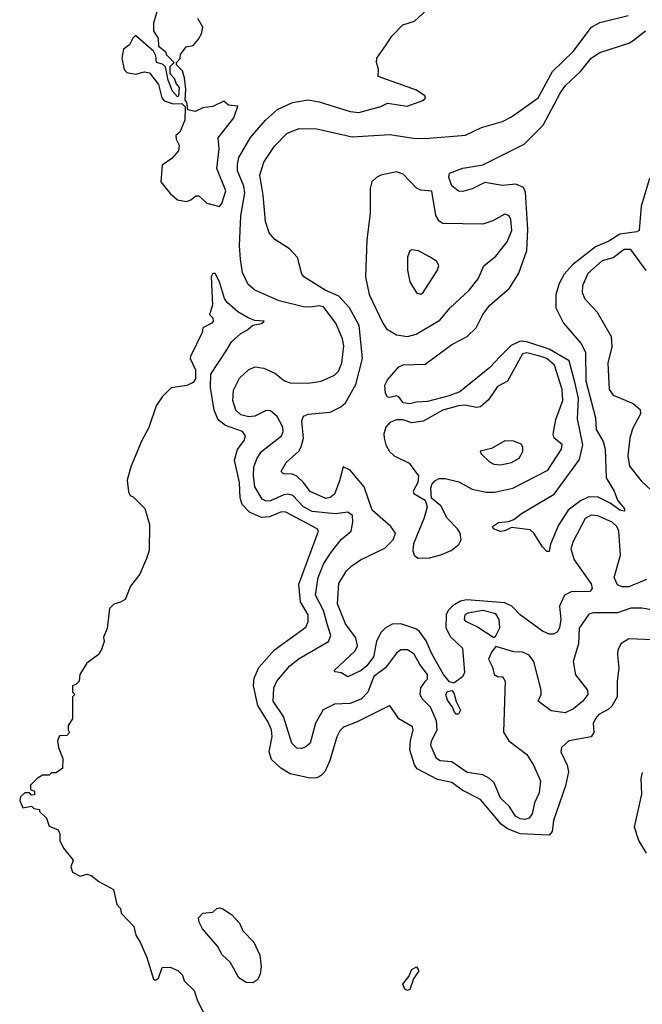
# Model space of a CAD drawing. Extents: x 2206940 to 2356632, y 511582 to 673215.
# Tile 107 of 228: x 2329691 to 2332507, y 538523 to 542979. Entities that reach past the tile are written whole.
import ezdxf

# ---------------------------------------------------------------- set-up
doc = ezdxf.new("R2010")
doc.units = 0

msp = doc.modelspace()

# ---------------------------------------------------------------- linework, layer by layer
at = {"layer": '0CON10XD'}
for points in [[(2330317.5, 543035), (2330297, 542963), (2330297, 542927), (2330316.7, 542895), (2330319.3, 542859.3), (2330350, 542835), (2330355, 542820), (2330390, 542785), (2330370, 542765), (2330370, 542735), (2330390, 542715), (2330398.3, 542688.3), (2330411.7, 542671.7), (2330410, 542635), (2330405, 542630), (2330382.5, 542655), (2330363.3, 542705), (2330350, 542765), (2330337, 542777), (2330310, 542785), (2330307.5, 542815), (2330296.4, 542836.4), (2330215, 542906.7), (2330202.5, 542895), (2330187.5, 542865), (2330160, 542845), (2330152.5, 542805), (2330163, 542753), (2330175, 542740), (2330215, 542732.5), (2330255, 542742.5), (2330278.3, 542738.3), (2330318.8, 542685), (2330333.3, 542625), (2330345, 542612.5), (2330385, 542597.5), (2330425, 542600), (2330440, 542585), (2330437.5, 542525), (2330415, 542470), (2330397.5, 542455), (2330398.3, 542438.3), (2330411.7, 542411.7), (2330410, 542385), (2330379.3, 542350.7), (2330335, 542320), (2330330, 542245), (2330372.3, 542192.3), (2330405, 542163.3), (2330445, 542156.2), (2330465, 542163.3), (2330488.3, 542181.7), (2330501.7, 542181.7), (2330538, 542148), (2330595, 542133.3)], [(2332585, 540302.1), (2332505, 540315.2), (2332455, 540316), (2332395, 540295.2), (2332285, 540294.8), (2332265, 540288.9), (2332221.1, 540225), (2332218, 540155), (2332194.4, 540075), (2332204.8, 540014.8), (2332259.1, 539945), (2332260.9, 539925), (2332238.2, 539895), (2332195, 539859.6), (2332157.7, 539842.3), (2332095, 539851.8), (2332036.2, 539895), (2332050, 539925), (2332050, 539945), (2332015.6, 540075), (2331995, 540102.5), (2331965, 540116.2), (2331925, 540117.5), (2331845, 540142.5), (2331825, 540116.2), (2331811.4, 540085), (2331829.3, 540049.3), (2331837.1, 540015), (2331854.5, 540004.5), (2331875, 540007.1), (2331886.2, 539985), (2331879.6, 539755), (2331903.6, 539715), (2331985, 539653.3), (2332015, 539605.6), (2332046.1, 539535), (2332039.5, 539480.5), (2332019.7, 539435), (2332009.3, 539385), (2331995, 539365.3), (2331975, 539359), (2331955, 539361.9), (2331933.8, 539375), (2331905, 539420), (2331865, 539455.9), (2331836.3, 539525), (2331816.2, 539545), (2331785, 539561.2), (2331715, 539572.7), (2331645, 539620), (2331593.3, 539625), (2331575.3, 539635.3), (2331550.3, 539695), (2331553.7, 539715), (2331578.8, 539765), (2331575.4, 539805.4), (2331548.2, 539868.2), (2331510.5, 539905), (2331502.7, 539925), (2331504.7, 539955), (2331526.9, 539985), (2331535.3, 539995), (2331535.8, 540015), (2331500.4, 540060.4), (2331475, 540107.7), (2331445, 540127.2), (2331415, 540126.8), (2331395, 540111.8), (2331345, 540046.2), (2331292.9, 540007.1), (2331265, 539936.1), (2331236.6, 539905), (2331185, 539884.2), (2331115, 539880.8), (2331064, 539856), (2331028.2, 539795), (2331004.4, 539705), (2330985, 539688.1), (2330965, 539681.1), (2330945, 539682.2), (2330921.6, 539705), (2330884.4, 539825), (2330837.2, 539895), (2330840.7, 539955), (2330853.8, 539986.2), (2330913.1, 540055), (2330955, 540088.4), (2331088.2, 540165), (2331098.5, 540191.5), (2331082, 540245), (2331064.5, 540305), (2331029.4, 540375), (2331040.3, 540455), (2331064.6, 540515.4), (2331096.3, 540565), (2331145, 540625.9), (2331190.4, 540665), (2331198.3, 540705), (2331195.8, 540735), (2331175, 540750.3), (2331117.6, 540742.4), (2331013.4, 540753.4), (2330975.2, 540775), (2330925.6, 540825.6), (2330905, 540832.5), (2330885, 540829.4), (2330825, 540801.2), (2330805, 540799.8), (2330788.4, 540808.4), (2330754.5, 540865), (2330747.9, 540915), (2330750.5, 540955), (2330764.7, 540995), (2330785, 541025.4), (2330875.3, 541095), (2330883, 541115), (2330881, 541135), (2330855, 541183.5), (2330825, 541209.6), (2330805, 541209.8), (2330755, 541184.8), (2330728.1, 541181.9), (2330691.3, 541191.3), (2330668.8, 541211.2), (2330654.7, 541255), (2330658.3, 541301.7), (2330685, 541356.7), (2330725.3, 541394.7), (2330755, 541407.3), (2330795, 541402.5), (2330845, 541379.1), (2330888.9, 541345), (2330915, 541335.8), (2330995.3, 541334.7), (2331055, 541342.7), (2331115, 541370.4), (2331132.2, 541387.8), (2331147.8, 541425), (2331157.2, 541502.8), (2331150.4, 541535), (2331120.7, 541605), (2331065, 541679), (2331045, 541684), (2331005, 541677.7), (2330975, 541680.2), (2330865, 541706.7), (2330754.8, 541754.8), (2330725, 541780.5), (2330698.8, 541835), (2330689.7, 541895), (2330685.7, 541955), (2330691.7, 542091.7), (2330709.6, 542195), (2330704.3, 542225), (2330676.6, 542295), (2330675.6, 542325), (2330682.7, 542355), (2330734.9, 542445.1), (2330802.5, 542525), (2330857.2, 542572.8), (2330925, 542604.7), (2330995, 542616.8), (2331045, 542607.8), (2331185, 542563.8), (2331225, 542559.2), (2331324.5, 542585.5), (2331355, 542601.4), (2331442.9, 542587.1), (2331518.8, 542615), (2331526.2, 542625), (2331523.3, 542635), (2331485, 542660), (2331311.7, 542721.7), (2331313.8, 542755), (2331304.2, 542785), (2331305.8, 542805), (2331348.6, 542865), (2331374.3, 542905), (2331423.8, 542955), (2331477, 542973), (2331550, 543040)], [(2330595, 542133.3), (2330605, 542147.5), (2330623.3, 542205), (2330582.7, 542305), (2330593.3, 542395), (2330589.2, 542445), (2330660, 542535), (2330677, 542587), (2330635, 542592.5), (2330615, 542610), (2330565, 542586), (2330519.5, 542580.5), (2330485, 542563.3), (2330451.7, 542571.7), (2330447.5, 542605), (2330440, 542615), (2330442.5, 542665), (2330436.4, 542716.4), (2330427, 542747), (2330400, 542775), (2330400, 542785), (2330417, 542803), (2330418.3, 542821.7), (2330443.6, 542856.4), (2330475, 542862.5), (2330499.3, 542890.7), (2330513.3, 542915), (2330520, 542945), (2330496.7, 542985)], [(2331415.2, 540244.8), (2331375, 540243.1), (2331343.3, 540225), (2331324.2, 540205.8), (2331304.3, 540165.7), (2331291.6, 540095), (2331260.6, 540055), (2331235, 540033.4), (2331175, 540004.5), (2331145, 540023.2), (2331117.5, 540027.5), (2331113.3, 540033.3), (2331207.8, 540122.2), (2331218.1, 540145), (2331211, 540181), (2331164.2, 540245), (2331128.2, 540335), (2331135, 540428), (2331169.6, 540485), (2331192.6, 540507.4), (2331232, 540535), (2331341.9, 540588.1), (2331379.4, 540625), (2331390.6, 540655), (2331368.9, 540685), (2331285, 540760), (2331248.2, 540865), (2331185, 540940), (2331153.9, 540956.1), (2331137.6, 540892.4), (2331115, 540832.5), (2331095, 540816.9), (2331075, 540812.8), (2331005, 540844), (2330974.8, 540884.8), (2330945, 540912.7), (2330925, 540921.8), (2330884.5, 540924.5), (2330874.3, 540935), (2330896.7, 540975), (2330952.9, 541027.1), (2330963.9, 541046.1), (2330974.7, 541085), (2330966.4, 541163.6), (2330974.3, 541185), (2330995.5, 541194.5), (2331095, 541203.1), (2331142.8, 541227.2), (2331164.7, 541245.3), (2331211.4, 541328.6), (2331241.2, 541445), (2331226.7, 541595), (2331182, 541675), (2331135, 541728.2), (2331072.9, 541755), (2330976, 541815), (2330966.8, 541826.8), (2330947.5, 541902.5), (2330912, 541942), (2330845, 541984.2), (2330818.6, 542015), (2330802.2, 542065), (2330791.8, 542185), (2330776.4, 542275), (2330795, 542334.2), (2330844, 542406), (2330900, 542465), (2330955, 542486.1), (2331035, 542485.3), (2331195, 542448.8), (2331365, 542459.7), (2331472.3, 542442.3), (2331525, 542441.2), (2331707, 542457), (2331779.2, 542490.8), (2331875, 542518.5), (2331915, 542540), (2332035, 542624.6), (2332100, 542745), (2332193.4, 542835), (2332276.8, 542945), (2332315, 542966.5), (2332442.7, 542997.3)], [(2332539.4, 542260.6), (2332501.8, 542135), (2332492.2, 542025), (2332481.5, 542018.5), (2332405, 542008.5), (2332355, 541976.5), (2332295, 541951.1), (2332191.1, 541868.9), (2332152.7, 541827.3), (2332130.4, 541785), (2332115.3, 541735), (2332116.1, 541675), (2332150, 541605), (2332228.5, 541515), (2332250, 541475), (2332250.8, 541345), (2332295, 541177.5), (2332298.1, 541125), (2332329.5, 541069.5), (2332339.2, 541035), (2332342.5, 540905), (2332379.1, 540845), (2332394.4, 540804.4), (2332425.8, 540765), (2332426.7, 540755), (2332405, 540758.6), (2332361.5, 540791.5), (2332307.5, 540817.5), (2332265, 540819.3), (2332227.8, 540802.2), (2332170.8, 540759.2), (2332128.1, 540691.9), (2332092.2, 540605), (2332085, 540572.5), (2332075, 540572), (2332055, 540593.3), (2332015.9, 540655.9), (2331999.9, 540669.9), (2331915, 540680.5), (2331885, 540665.6), (2331865, 540662.8), (2331834, 540675), (2331828.8, 540685), (2331856.8, 540703.2), (2331902.1, 540707.9), (2331925, 540717.1), (2331960.8, 540745), (2332107.9, 540832.1), (2332222.1, 540987.9), (2332238.1, 541055), (2332213, 541173), (2332217.8, 541265), (2332202.8, 541332.8), (2332175.9, 541435), (2332085, 541487.6), (2331985, 541521.4), (2331955, 541523.4), (2331914.2, 541505), (2331864.6, 541455.4), (2331816.7, 541405), (2331680.8, 541295), (2331627.5, 541275), (2331535, 541251.8), (2331485, 541248.6), (2331455, 541240), (2331425, 541244.4), (2331405, 541272.5), (2331395, 541277.5), (2331365, 541268.8), (2331355, 541271.2), (2331345, 541287.5), (2331343.1, 541325), (2331355, 541348.8), (2331405, 541408), (2331425, 541416.7), (2331525, 541420), (2331645, 541508.5), (2331714.2, 541545.8), (2331755, 541584.4), (2331785.5, 541645), (2331815, 541685.5), (2331906.3, 541763.7), (2331948.3, 541831.7), (2331984.2, 541935), (2331989.4, 542029.4), (2331978.7, 542198.7), (2331969.3, 542219.3), (2331934.1, 542234.1), (2331875, 542228.9), (2331795, 542242.7), (2331736.7, 542213.3), (2331695, 542201.9), (2331675, 542202.6), (2331645, 542227.5), (2331632, 542265), (2331635.4, 542284.6), (2331695, 542307.7), (2331785, 542321.5), (2331972.5, 542415), (2332057.9, 542502.1), (2332135, 542646.9), (2332159.4, 542680.6), (2332227.1, 542745), (2332275.3, 542805), (2332315, 542829.8), (2332445, 542872.2), (2332465.9, 542884.1), (2332521.4, 542928.6)], [(2331445, 541544.7), (2331484.7, 541555.3), (2331591.2, 541618.8), (2331637.5, 541675), (2331723.2, 541755), (2331764.3, 541805.7), (2331790, 541865), (2331845, 541909.1), (2331895, 541973.3), (2331916.4, 542025), (2331911.8, 542075), (2331905, 542091.4), (2331885, 542098.2), (2331831, 542069), (2331785, 542054.3), (2331605, 542056.7), (2331587.6, 542067.6), (2331573.2, 542093.2), (2331555, 542203.3), (2331505, 542208), (2331485, 542216.5), (2331425, 542279.8), (2331395, 542290), (2331325, 542275.6), (2331304, 542265), (2331284.1, 542245), (2331276.1, 542215), (2331276.7, 542103.3), (2331261.2, 541981.2), (2331254.5, 541815), (2331271.8, 541735), (2331332.9, 541605), (2331350.3, 541580.3), (2331395, 541552.8), (2331445, 541544.7)], [(2331505, 541736.7), (2331515, 541743.8), (2331580.8, 541845), (2331587, 541867), (2331576.2, 541886.2), (2331548, 541905), (2331495, 541933.1), (2331465, 541938), (2331455, 541933.3), (2331444.5, 541905), (2331445.6, 541845), (2331455, 541792.5), (2331485, 541742.5), (2331505, 541736.7)], [(2332523.9, 541843.9), (2332455, 541939.2), (2332425, 541938.4), (2332375, 541900.6), (2332325, 541887.9), (2332259.9, 541830.1), (2332236.6, 541775), (2332234, 541745), (2332247.5, 541715), (2332301.8, 541655), (2332365.3, 541545), (2332368.1, 541498.1), (2332351.1, 541425), (2332356.1, 541305), (2332375, 541280.4), (2332465, 541242.7), (2332496.9, 541215), (2332497.8, 541195), (2332462.3, 541127.7), (2332450.7, 541085), (2332441.6, 541005), (2332448.6, 540958.6), (2332501.5, 540891.5), (2332548.3, 540848.3)], [(2332555, 540171.9), (2332445, 540176.5), (2332410, 540155), (2332396.4, 540126.4), (2332394.3, 540105), (2332400.5, 540045), (2332392.5, 539985), (2332392.5, 539915), (2332368.1, 539871.9), (2332352.8, 539857.2), (2332310.6, 539835), (2332295, 539817.1), (2332284.5, 539794.5), (2332287.4, 539752.6), (2332276, 539734), (2332173.9, 539716.1), (2332141.4, 539685), (2332138.9, 539665), (2332167.5, 539605), (2332173.1, 539575), (2332158.6, 539511.4), (2332105.8, 539355), (2332099.3, 539305), (2332085, 539288), (2331955, 539294), (2331897.2, 539317.2), (2331868.5, 539338.5), (2331775, 539450), (2331692.1, 539492.1), (2331645, 539526.2), (2331580.8, 539540.8), (2331489, 539589), (2331476.2, 539606.2), (2331455.2, 539675), (2331457.9, 539715), (2331470.8, 539765), (2331468.1, 539778.1), (2331405, 539815.5), (2331365, 539876), (2331217.9, 539802.1), (2331155, 539777.5), (2331138.7, 539761.3), (2331125, 539734.2), (2331093.8, 539626.2), (2331071.8, 539578.2), (2331055, 539558.5), (2331035, 539548.4), (2331005, 539546.9), (2330915, 539565.9), (2330872.5, 539592.5), (2330830.3, 539630.3), (2330818.8, 539665), (2330832.5, 539735), (2330829.2, 539765), (2330815, 539800), (2330768.1, 539875), (2330748.3, 539965), (2330750.9, 539999.1), (2330772.7, 540047.3), (2330842.9, 540127.1), (2330985, 540230), (2330996.2, 540253.8), (2330995.8, 540285), (2330960.3, 540345), (2330953.6, 540425), (2331043.1, 540665), (2331035.8, 540675), (2330895, 540750.3), (2330875, 540752.1), (2330821, 540729), (2330785, 540725.6), (2330729.9, 540749.9), (2330697.9, 540785), (2330687.6, 540815), (2330685.2, 540885), (2330662.1, 540985), (2330676.8, 541033.2), (2330706.1, 541075), (2330712.7, 541095), (2330698.9, 541115), (2330621.9, 541141.9), (2330588.9, 541168.9), (2330571.3, 541211.3), (2330554.5, 541315), (2330555.8, 541375), (2330627.5, 541485), (2330649.6, 541520.4), (2330690.7, 541559.3), (2330721.2, 541575), (2330745, 541596.2), (2330785, 541603.8), (2330796.7, 541615), (2330755, 541618), (2330725, 541630), (2330677.4, 541657.4), (2330629.4, 541699.4), (2330617.9, 541717.9), (2330595, 541792.5), (2330575, 541830), (2330565, 541830), (2330557.5, 541815), (2330563.6, 541686.4), (2330550, 541645), (2330565, 541630), (2330566.7, 541615), (2330560, 541605), (2330520, 541585), (2330517, 541563), (2330463.3, 541455), (2330462.5, 541445), (2330486.2, 541395), (2330485.9, 541354.1), (2330475, 541337.5), (2330446.4, 541323.6), (2330376.4, 541313.6), (2330335, 541272.5), (2330308.3, 541231.7), (2330275.9, 541134.1), (2330243.3, 541075), (2330193.3, 540955), (2330177.5, 540895), (2330183, 540843), (2330190, 540825), (2330205, 540820), (2330257, 540767), (2330277.5, 540695), (2330277, 540577), (2330265, 540540), (2330235, 540470), (2330192.5, 540415), (2330167.5, 540355), (2330147.7, 540342.3), (2330116.4, 540333.6), (2330097.5, 540315), (2330086.4, 540223.6), (2330070, 540185), (2330073.3, 540165), (2330060.7, 540129.3), (2330046, 540104), (2329995, 540067.5), (2329962.5, 540015), (2329960, 539985), (2329945, 539970), (2329930, 539965), (2329930, 539935), (2329940, 539925), (2329930, 539915), (2329930, 539815), (2329910, 539785), (2329910, 539765), (2329917, 539753), (2329905, 539740), (2329871.7, 539738.3), (2329862.5, 539715), (2329866.7, 539685), (2329886.7, 539635), (2329885, 539590), (2329855, 539570), (2329835, 539570), (2329825, 539560), (2329795, 539560), (2329770, 539545), (2329740, 539515), (2329740, 539495), (2329758.3, 539488.3), (2329758.3, 539471.7), (2329745, 539470), (2329735, 539480), (2329715, 539480), (2329695, 539462.5), (2329691.2, 539445), (2329705, 539412.5), (2329745, 539420), (2329755, 539410), (2329780, 539405), (2329780, 539395), (2329812.5, 539365), (2329825, 539330), (2329865, 539312.5), (2329873.3, 539295), (2329873.3, 539265), (2329889.3, 539229.3), (2329932.5, 539175), (2329922.5, 539145), (2329930.7, 539120.7), (2329965, 539102.5), (2329995, 539112.5), (2330015, 539106.7), (2330049.3, 539079.3), (2330115, 539042.5), (2330130, 538975), (2330147, 538957), (2330150, 538935), (2330206.7, 538875), (2330216.1, 538836.1), (2330236.2, 538805), (2330265.7, 538735.7), (2330297, 538637), (2330305, 538632.5), (2330318.3, 538641.7), (2330335, 538690), (2330371.7, 538691.7), (2330406.4, 538676.4), (2330427.5, 538655), (2330435, 538630), (2330480, 538585), (2330493, 538543), (2330547, 538437)], [(2331491.5, 540541.5), (2331545, 540544.1), (2331595, 540556.5), (2331642.5, 540577.5), (2331676.6, 540603.4), (2331688.1, 540625), (2331682.5, 540655), (2331671.4, 540675), (2331623.5, 540723.5), (2331595, 540778.6), (2331554.1, 540814.1), (2331550.7, 540859.3), (2331554.5, 540875.5), (2331568, 540892), (2331587.5, 540902.5), (2331615, 540902.5), (2331677, 540887), (2331738, 540855), (2331800.4, 540840.4), (2331839.4, 540840.6), (2331921.1, 540858.9), (2332079.3, 540940.7), (2332141.5, 541035), (2332145, 541055.8), (2332108.1, 541085), (2332104, 541104), (2332115, 541169.2), (2332147, 541255), (2332143.6, 541305), (2332110.2, 541415), (2332075.2, 541445), (2332043.3, 541456.7), (2331985, 541472), (2331965, 541466.8), (2331897.2, 541342.8), (2331851.2, 541318.8), (2331811.7, 541258.3), (2331775, 541226.4), (2331756.4, 541223.6), (2331704.1, 541234.1), (2331675, 541231.2), (2331605, 541211.8), (2331515, 541162.2), (2331465, 541155.2), (2331425, 541167.6), (2331395, 541167.7), (2331364.6, 541155.4), (2331346.4, 541135), (2331337.6, 541105), (2331339.1, 541085), (2331346.9, 541055), (2331364.1, 541024.1), (2331384.7, 541004.7), (2331452.7, 540972.7), (2331494.3, 540915), (2331491.9, 540885), (2331471.2, 540845), (2331473.8, 540835), (2331524.3, 540804.3), (2331534.2, 540775), (2331520.9, 540725), (2331472.5, 540607.5), (2331469.1, 540575), (2331475.6, 540555), (2331491.5, 540541.5)], [(2331865, 540964.6), (2331915, 540975.5), (2331949.4, 540995), (2331966.5, 541025), (2331966.4, 541045), (2331958.2, 541058.2), (2331925, 541071.9), (2331885, 541072.9), (2331825, 541038.6), (2331773.3, 541026.7), (2331777.5, 541015), (2331815, 540977.5), (2331835, 540968.1), (2331865, 540964.6)], [(2332525, 540446), (2332445, 540412.9), (2332415, 540413.1), (2332395, 540421.2), (2332379.1, 540455), (2332407.8, 540555), (2332401.2, 540665), (2332391.5, 540685), (2332370.5, 540705), (2332305, 540733.1), (2332275, 540737.1), (2332247.9, 540722.1), (2332192.2, 540615), (2332183.7, 540585), (2332197.9, 540535), (2332275, 540425.8), (2332279.4, 540405), (2332269.4, 540390.6), (2332185, 540390.5), (2332155, 540374.7), (2332131.8, 540325), (2332137.6, 540265), (2332132.8, 540227.2), (2332122.2, 540207.8), (2332105, 540198.1), (2332085, 540198.7), (2332055, 540211.4), (2331955, 540286.1), (2331916.3, 540325), (2331885, 540339.8), (2331713.1, 540353.1), (2331685, 540346.8), (2331651.9, 540328.1), (2331629.2, 540305), (2331620.3, 540285), (2331617.8, 540227.8), (2331638.3, 540188.3), (2331694.2, 540134.2), (2331703.1, 540025), (2331694.3, 540005.7), (2331655, 539975.7), (2331635, 539983.1), (2331608, 540015), (2331555, 540108.8), (2331528.6, 540168.6), (2331499.7, 540209.7), (2331482.3, 540222.3), (2331415.2, 540244.8)], [(2331835, 540182.5), (2331845, 540190), (2331862.7, 540227.3), (2331860, 540265), (2331845, 540289.6), (2331785, 540305.9), (2331717.2, 540292.8), (2331703.6, 540285), (2331700.5, 540265), (2331706.8, 540256.8), (2331762, 540232), (2331835, 540182.5)], [(2331675, 539836.7), (2331665, 539836.7), (2331656.7, 539845), (2331648.1, 539868.1), (2331625, 539900), (2331618.5, 539925), (2331625, 539938.6), (2331645, 539943.8), (2331655, 539933.3), (2331664.2, 539894.2), (2331683.8, 539855), (2331675, 539836.7)], [(2332525, 539207.3), (2332490.3, 539265), (2332471.2, 539325), (2332504.5, 539474.5), (2332501.5, 539545), (2332508, 539572)], [(2330745, 538620), (2330715, 538621.2), (2330682.3, 538642.3), (2330643.6, 538713.6), (2330607, 538747), (2330586.4, 538786.4), (2330517.5, 538865), (2330502.5, 538895), (2330500, 538915), (2330520, 538935), (2330565, 538940), (2330583, 538957), (2330595, 538960), (2330610, 538955), (2330649.3, 538929.3), (2330685, 538890), (2330700, 538855), (2330750, 538805), (2330777.5, 538745), (2330783.3, 538695), (2330779.3, 538660.7), (2330767.5, 538635), (2330745, 538620)], [(2331445, 538585.8), (2331432.1, 538592.1), (2331424, 538615), (2331451.5, 538648.5), (2331465, 538681.2), (2331485, 538692), (2331495.6, 538675), (2331471.8, 538638.2), (2331455, 538590), (2331445, 538585.8)]]:
    msp.add_lwpolyline(points, dxfattribs=at)

doc.saveas('drawing.dxf')
